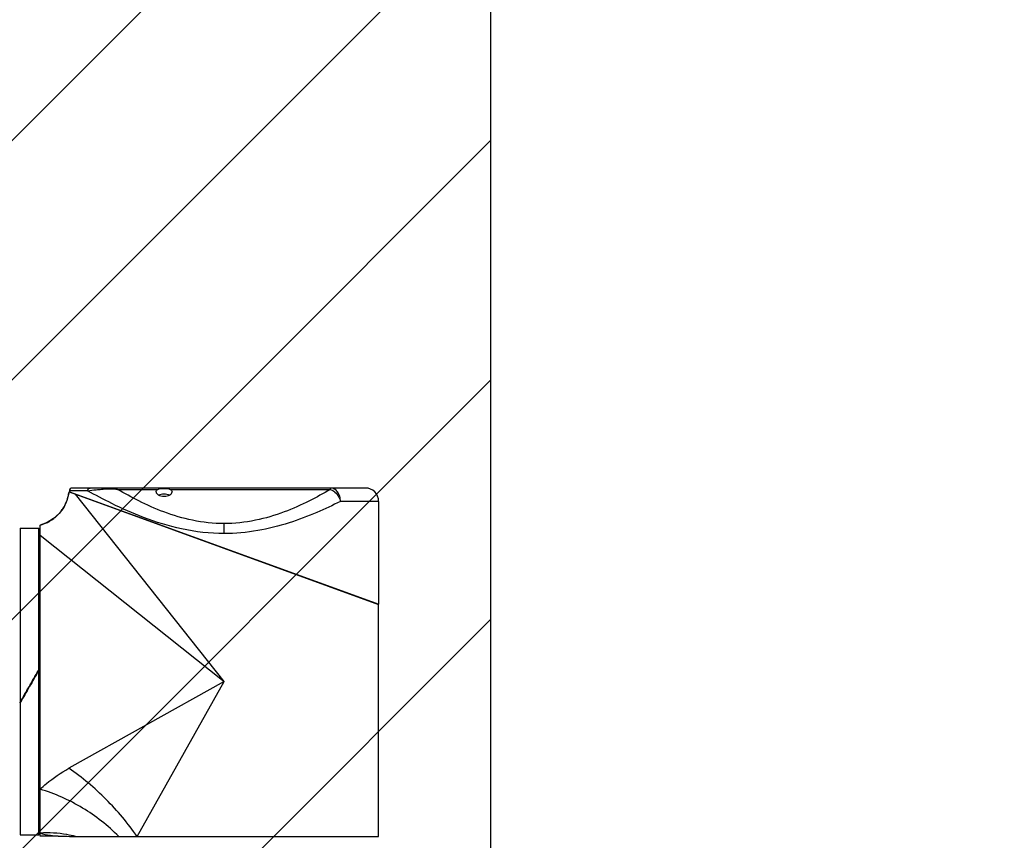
# Model space of a CAD drawing. Header units: millimetres. Extents: x 36 to 7524, y 76 to 5310.
# Tile 9 of 29: x 2106 to 2475, y 1756 to 2063. Entities that reach past the tile are written whole.
import ezdxf

# ---------------------------------------------------------------- set-up
doc = ezdxf.new("R2010")
doc.units = ezdxf.units.MM
for name, color, linetype in [('COVER_M_PBL167', 7, 'Continuous'), ('HOLDER_M_PBL159', 7, 'Continuous'), ('MODULE_M_ABL158', 7, 'Continuous'), ('new_view_15_VBL148', 7, 'Continuous'), ('RING_M_PBL161', 7, 'Continuous')]:
    doc.layers.add(name, color=color, linetype=linetype)

# ---------------------------------------------------------------- blocks, each defined once
blk = doc.blocks.new('HOLDER_M_PBL159', base_point=(683.26, 869.42))
at = {"layer": 'HOLDER_M_PBL159', "color": 7}
for p, q in [((630.63, 934.04), (746.76, 891.79)), ((619.76, 804.99), (619.76, 921.54)), ((746.76, 804.79), (746.76, 891.79)), ((626.5, 804.99), (619.76, 804.99)), ((630.79, 804.79), (746.76, 804.79))]:
    blk.add_line(p, q, dxfattribs=at)
at = {"layer": 'HOLDER_M_PBL159', "color": 2}
for p, q in [((688.76, 862.99), (632.99, 933.18)), ((619.76, 917.82), (688.76, 862.99)), ((688.76, 862.99), (630.56, 830.38)), ((656.15, 804.79), (688.76, 862.99))]:
    blk.add_line(p, q, dxfattribs=at)
at = {"layer": 'HOLDER_M_PBL159', "color": 7}
for points in [[(630.63, 934.04), (630.55, 933.52), (629.83, 930.79), (628.61, 928.25), (626.93, 925.98), (624.85, 924.06), (622.46, 922.57), (619.76, 921.54)], [(626.5, 804.99), (627.94, 804.97), (629.75, 804.88), (630.79, 804.79)]]:
    blk.add_lwpolyline(points, dxfattribs=at)
at = {"layer": 'HOLDER_M_PBL159', "color": 2}
for centre, radius, start, end in [((615.76, 936), 15, 334.8519, 340.5335), ((615.76, 935.99), 15, 340.5411, 345.4889), ((615.74, 936), 15.02, 345.4846, 352.5081), ((615.76, 935.99), 14.99, 318.74, 323.7226), ((615.74, 936.01), 15.03, 323.7221, 329.6549), ((615.76, 935.99), 15, 329.6609, 334.8517), ((615.75, 936.01), 15.02, 299.9503, 307.7276), ((615.76, 936), 15, 307.7356, 312.1862), ((615.74, 936.01), 15.02, 312.1857, 318.7315), ((615.78, 935.9), 14.91, 285.4656, 285.6672), ((615.74, 936.04), 15.04, 285.6821, 296.6662), ((615.77, 935.97), 14.97, 296.6779, 299.9475)]:
    blk.add_arc(centre, radius, start, end, dxfattribs=at)
for points, knots in [([(619.76, 822.53), (620.51, 823.27), (623.84, 826.25), (627.59, 828.72), (630.56, 830.38)], [0, 0, 0, 0, 0.236441, 1, 1, 1, 1]), ([(656.15, 804.79), (652.73, 809.79), (644.86, 819.1), (635.56, 826.96), (630.56, 830.38)], [0, 0, 0, 0, 0.499996, 1, 1, 1, 1]), ([(649.25, 804.79), (645.24, 808.93), (636.01, 816.13), (625.33, 820.9), (619.76, 822.53)], [0, 0, 0, 0, 0.498053, 1, 1, 1, 1]), ([(633.06, 804.79), (631.99, 805.09), (627.63, 806.07), (623.11, 806.32), (619.76, 806.09)], [0, 0, 0, 0, 0.248874, 1, 1, 1, 1]), ([(619.76, 806.09), (620.98, 805.71), (622.86, 805.33), (625.13, 805.1), (626.13, 805.01), (626.5, 804.99)], [0, 0, 0, 0, 0.560649, 0.837663, 1, 1, 1, 1])]:
    blk.add_open_spline(points, degree=3, knots=knots, dxfattribs=at)
blk = doc.blocks.new('COVER_M_PBL167', base_point=(688.76, 913.74))
at = {"layer": 'COVER_M_PBL167', "color": 2}
for p, q in [((637.61, 934.49), (630.76, 934.49)), ((648.85, 934.99), (663.95, 934.99)), ((668.57, 934.99), (728.67, 934.99)), ((728.67, 934.99), (728.67, 935.49)), ((746.76, 930.49), (732.44, 930.49)), ((688.76, 918.42), (688.76, 922.16))]:
    blk.add_line(p, q, dxfattribs=at)
at = {"layer": 'COVER_M_PBL167', "color": 7}
for p, q in [((630.76, 934.49), (630.76, 934.09)), ((741.76, 935.49), (631.76, 935.49)), ((630.75, 934.1), (746.77, 891.99)), ((632.86, 933.33), (632.86, 933.23)), ((746.76, 930.49), (746.76, 891.99)), ((744.66, 892.76), (744.66, 892.56))]:
    blk.add_line(p, q, dxfattribs=at)
for centre, radius, start, end in [((631.76, 934.49), 1, 90, 180), ((741.76, 930.49), 5, 0, 90)]:
    blk.add_arc(centre, radius, start, end, dxfattribs=at)
at = {"layer": 'COVER_M_PBL167', "color": 2}
for points, knots in [([(637.61, 934.49), (637.61, 934.75), (637.77, 935.25), (638.26, 935.49), (638.49, 935.49)], [0, 0, 0, 0, 0.522054, 1, 1, 1, 1]), ([(637.61, 934.49), (638.66, 934.63), (640.39, 934.82), (642.91, 935.04), (644.36, 935.18), (645.14, 935.22)], [0, 0, 0, 0, 0.422817, 0.689972, 1, 1, 1, 1]), ([(688.76, 918.42), (683.42, 918.42), (673.09, 919.61), (659.05, 923.99), (647.42, 929.18), (640.58, 932.82), (637.61, 934.49)], [0, 0, 0, 0, 0.295429, 0.570938, 0.811157, 1, 1, 1, 1]), ([(645.49, 935.49), (645.46, 935.49), (645.3, 935.46), (645.2, 935.33), (645.14, 935.22)], [0, 0, 0, 0, 0.21254, 1, 1, 1, 1]), ([(645.14, 935.22), (645.44, 935.24), (646.68, 935.28), (647.93, 935.16), (648.85, 934.99)], [0, 0, 0, 0, 0.24508, 1, 1, 1, 1]), ([(648.85, 934.99), (648.57, 935.07), (647.47, 935.34), (646.33, 935.49), (645.49, 935.49)], [0, 0, 0, 0, 0.258282, 1, 1, 1, 1]), ([(688.76, 922.16), (684.81, 922.16), (677.1, 923), (666.4, 926.21), (657.08, 930.37), (651.44, 933.47), (648.85, 934.99)], [0, 0, 0, 0, 0.279152, 0.544664, 0.787397, 1, 1, 1, 1]), ([(728.67, 934.99), (726.08, 933.47), (720.44, 930.37), (711.12, 926.21), (700.42, 923), (692.7, 922.16), (688.76, 922.16)], [0, 0, 0, 0, 0.212603, 0.455336, 0.72085, 1, 1, 1, 1]), ([(732.44, 930.49), (732.44, 931.14), (732.26, 932.4), (731.46, 934.04), (730.22, 935.2), (729.17, 935.49), (728.67, 935.49)], [0, 0, 0, 0, 0.281465, 0.545622, 0.783188, 1, 1, 1, 1]), ([(728.67, 934.99), (729.11, 934.84), (730.89, 933.87), (732.08, 931.99), (732.44, 930.49)], [0, 0, 0, 0, 0.232921, 1, 1, 1, 1]), ([(732.44, 930.49), (729.53, 929.02), (723.22, 926.04), (712.91, 922.12), (701.27, 919.17), (692.99, 918.42), (688.76, 918.42)], [0, 0, 0, 0, 0.213818, 0.457498, 0.722693, 1, 1, 1, 1])]:
    blk.add_open_spline(points, degree=3, knots=knots, dxfattribs=at)
at = {"layer": 'COVER_M_PBL167', "color": 7}
for points, knots in [([(663.26, 934.04), (663.26, 934.22), (663.42, 934.63), (663.76, 934.88), (663.95, 934.99)], [0, 0, 0, 0, 0.44005, 1, 1, 1, 1]), ([(663.95, 934.99), (664.26, 935.17), (665.05, 935.34), (666.26, 935.39), (667.47, 935.34), (668.26, 935.17), (668.57, 934.99)], [0, 0, 0, 0, 0.225535, 0.499968, 0.774416, 1, 1, 1, 1]), ([(668.57, 934.99), (668.76, 934.88), (669.1, 934.63), (669.26, 934.22), (669.26, 934.04)], [0, 0, 0, 0, 0.559952, 1, 1, 1, 1]), ([(663.26, 934.04), (663.26, 933.58), (663.97, 932.89), (665.09, 932.51), (666.26, 932.36), (667.43, 932.51), (668.55, 932.89), (669.26, 933.58), (669.26, 934.04)], [0, 0, 0, 0, 0.188158, 0.331957, 0.50012, 0.668195, 0.811908, 1, 1, 1, 1]), ([(664.19, 932.89), (664.82, 933.19), (666.27, 933.4), (667.71, 933.19), (668.34, 932.88)], [0, 0, 0, 0, 0.50051, 1, 1, 1, 1])]:
    blk.add_open_spline(points, degree=3, knots=knots, dxfattribs=at)
blk = doc.blocks.new('MODULE_M_ABL158', base_point=(683.26, 870.14))
at = {"layer": 'COVER_M_PBL167'}
blk.add_blockref('COVER_M_PBL167', (688.76, 913.74), dxfattribs=at)
at = {"layer": 'HOLDER_M_PBL159'}
blk.add_blockref('HOLDER_M_PBL159', (683.26, 869.42), dxfattribs=at)
blk = doc.blocks.new('RING_M_PBL161', base_point=(615.76, 862.99))
at = {"layer": 'RING_M_PBL161', "color": 7}
for p, q in [((612.26, 920.49), (619.26, 920.49)), ((612.26, 920.49), (612.26, 805.49)), ((619.26, 805.49), (619.26, 920.49)), ((619.17, 867.09), (619.26, 867.24)), ((619.24, 867.06), (619.26, 867.1)), ((615.71, 860.94), (615.76, 861.03)), ((615.76, 860.97), (615.73, 860.92)), ((612.26, 854.98), (612.32, 855.09)), ((612.35, 855.07), (612.26, 854.93)), ((612.26, 805.49), (619.26, 805.49))]:
    blk.add_line(p, q, dxfattribs=at)
for points in [[(615.64, 860.97), (616.82, 863.01), (618, 865.05), (619.17, 867.09)], [(615.76, 861.03), (616.92, 863.03), (618.08, 865.04), (619.24, 867.06)], [(619.26, 867.04), (618.09, 865.02), (616.93, 863), (615.76, 860.97)], [(612.26, 855.12), (613.39, 857.07), (614.52, 859.02), (615.64, 860.97)], [(612.32, 855.09), (613.45, 857.04), (614.58, 858.99), (615.71, 860.94)], [(615.73, 860.92), (614.6, 858.97), (613.48, 857.02), (612.35, 855.07)]]:
    blk.add_open_spline(points, degree=3, dxfattribs=at)
blk = doc.blocks.new('NEW_VIEW_15_VBL148', base_point=(653.77, 1237.99))
at = {"layer": 'MODULE_M_ABL158'}
blk.add_blockref('MODULE_M_ABL158', (683.26, 870.14), dxfattribs=at)
at = {"layer": 'RING_M_PBL161'}
blk.add_blockref('RING_M_PBL161', (615.76, 862.99), dxfattribs=at)

msp = doc.modelspace()

# ---------------------------------------------------------------- hatches: boundary and pattern name
at = {"ltscale": 1000, "true_color": 0xed4b40}
h = msp.add_hatch(dxfattribs=at)
h.set_pattern_fill('ANSI31', color=13, scale=20)
h.set_pattern_definition([(45, (-9292.99, -2014.086), (-44.90128, 44.90128), [])])
edge = h.paths.add_edge_path()
edge.add_arc((2182.5, 1815.198), 895, 83.584842, 96.415158)
edge.add_line((2082.5, 2704.594), (2082.5, 925.802))
edge.add_arc((2182.5, 1815.198), 895, 263.584842, 276.415158)
edge.add_line((2282.5, 925.802), (2282.5, 2704.594))

# ---------------------------------------------------------------- linework, layer by layer
at = {"ltscale": 1000}
msp.add_line((2282.5, 2704.594), (2282.5, 925.802), dxfattribs=at)
msp.add_arc((2182.5, 1815.198), 895, 276.415158, 83.584842, dxfattribs=at)

# ---------------------------------------------------------------- block references
at = {"layer": 'new_view_15_VBL148'}
msp.add_blockref('NEW_VIEW_15_VBL148', (2147.507, 2190.198), dxfattribs=at)

doc.saveas('drawing.dxf')
